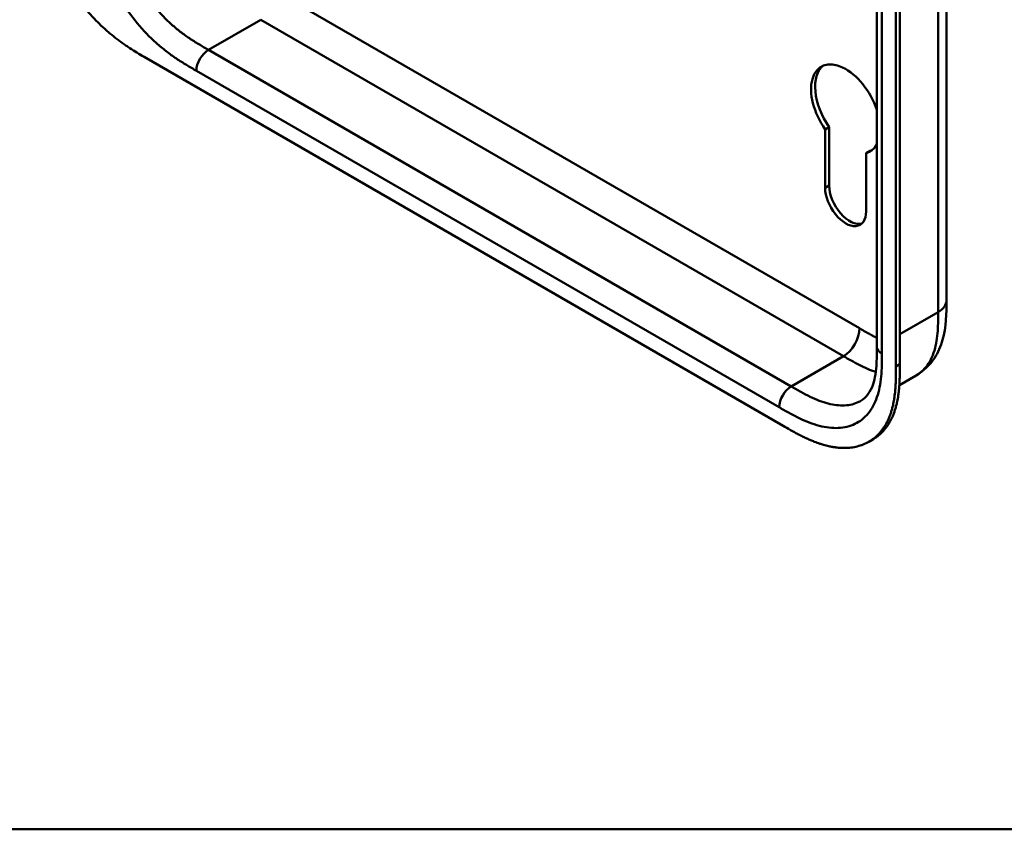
# Model space of a CAD drawing. Header units: millimetres. Extents: x 20 to 833, y 20 to 574.
# Tile 1 of 9: x 171 to 240, y 20 to 77. Entities that reach past the tile are written whole.
import ezdxf

# ---------------------------------------------------------------- set-up
doc = ezdxf.new("R2010")
doc.units = ezdxf.units.MM
doc.header["$LTSCALE"] = 2
for name, color, linetype, lineweight in [('Sichtbare Kanten(DIN)', 7, 'Continuous', 50), ('Sichtbare tangentiale Kanten(DIN)', 7, 'Continuous', 50), ('Skizziergeometrie(DIN)', 7, 'Continuous', 50)]:
    doc.layers.add(name, color=color, linetype=linetype, lineweight=lineweight)

# ---------------------------------------------------------------- blocks, each defined once
blk = doc.blocks.new('Ränder Standardrahmen')
at = {"layer": 'Skizziergeometrie(DIN)', "flags": 128}
blk.add_lwpolyline([(10, 10), (10, 287), (410, 287), (410, 10), (10, 10)], dxfattribs=at)

msp = doc.modelspace()

# ---------------------------------------------------------------- linework, layer by layer
at = {"layer": 'Sichtbare Kanten(DIN)'}
for p, q in [((231.431, 53.931), (231.431, 115.799)), ((232.773, 52.543), (232.773, 115.064)), ((233.047, 115.223), (233.047, 52.702)), ((179.892, 74.326), (224.842, 48.374)), ((227.8, 69.221), (228.083, 69.385)), ((228.083, 69.385), (228.078, 65.281)), ((227.795, 65.117), (227.8, 69.221)), ((230.668, 67.56), (230.951, 67.724)), ((230.668, 67.56), (230.68, 63.455)), ((236.329, 57.197), (236.329, 57.197)), ((231.431, 53.931), (231.431, 53.931)), ((233.013, 51.234), (234.194, 51.916)), ((230.864, 47.256), (231.138, 47.414))]:
    msp.add_line(p, q, dxfattribs=at)
for centre, major_axis, start_param, end_param in [((229.237, 70.658), (-1.72, 2.979), 4.373364, 8.007462), ((229.52, 70.821), (-1.72, 2.979), 0.082315, 1.724276), ((229.237, 70.658), (1.72, -2.979), 6.126448, 6.62221), ((229.52, 70.821), (1.72, -2.979), 6.126448, 6.200871), ((229.237, 64.282), (1.02, -1.767), 3.925398, 7.071981), ((229.52, 64.445), (1.02, -1.767), 3.925398, 6.144089)]:
    msp.add_ellipse(centre, major_axis=major_axis, ratio=0.57735, start_param=start_param, end_param=end_param, dxfattribs=at)
for points, knots in [([(236.329, 119.065), (236.329, 108.179), (236.329, 97.292), (236.329, 76.669), (236.329, 66.933), (236.329, 57.197)], [0, 0, 0, 0, 10, 10, 18.943141, 18.943141, 18.943141, 18.943141]), ([(172.245, 87.489), (172.244, 87.308), (172.245, 86.943), (172.254, 86.476), (172.276, 85.998), (172.305, 85.606), (172.36, 85.104), (172.421, 84.692), (172.52, 84.167), (172.617, 83.739), (172.765, 83.195), (172.902, 82.754), (173.1, 82.199), (173.278, 81.753), (173.524, 81.196), (173.74, 80.752), (174.032, 80.204), (174.283, 79.771), (174.615, 79.24), (174.895, 78.827), (175.26, 78.325), (175.564, 77.938), (175.956, 77.474), (176.278, 77.119), (176.688, 76.699), (177.022, 76.382), (177.443, 76.01), (177.783, 75.732), (178.208, 75.407), (178.548, 75.165), (178.972, 74.883), (179.393, 74.619), (179.727, 74.422), (179.892, 74.326)], [0.0232584, 0.0232584, 0.0232584, 0.0232584, 0.0639556, 0.1046527, 0.1250013, 0.1656984, 0.186047, 0.2267442, 0.2470927, 0.2877899, 0.3081384, 0.3488356, 0.3691842, 0.4098813, 0.4302299, 0.470927, 0.4912756, 0.5319728, 0.5523213, 0.5930185, 0.613367, 0.6540642, 0.6744128, 0.7151099, 0.7354585, 0.7761556, 0.7965042, 0.8372014, 0.8575499, 0.8982471, 0.9185956, 0.9592928, 0.9999899, 0.9999899, 0.9999899, 0.9999899]), ([(236.329, 57.197), (236.329, 56.294), (236.314, 55.317), (235.93, 53.969), (235.74, 53.531), (235.158, 52.645), (234.71, 52.214), (234.194, 51.916)], [0, 0, 0, 0, 0.831494, 0.831494, 1.249714, 1.249714, 1.782867, 1.782867, 1.782867, 1.782867]), ([(230.315, 50.137), (230.504, 50.246), (230.675, 50.398), (230.956, 50.796), (231.072, 51.027), (231.3, 51.712), (231.381, 52.235), (231.43, 53.163), (231.431, 53.544), (231.431, 53.931)], [0, 0, 0, 0, 0.454219, 0.454219, 0.834283, 0.834283, 1.397166, 1.397166, 1.753215, 1.753215, 1.753215, 1.753215]), ([(233.047, 52.702), (233.047, 52.604), (233.047, 52.408), (233.046, 52.163), (233.042, 51.918), (233.037, 51.723), (233.027, 51.479), (233.017, 51.285), (232.995, 50.997), (232.967, 50.714), (232.914, 50.344), (232.862, 50.076), (232.8, 49.815), (232.754, 49.645), (232.69, 49.439), (232.634, 49.278), (232.556, 49.084), (232.489, 48.934), (232.381, 48.718), (232.263, 48.512), (232.067, 48.226), (231.873, 47.996), (231.609, 47.741), (231.381, 47.563), (231.199, 47.449), (231.138, 47.414)], [-0.9999979, -0.9999979, -0.9999979, -0.9999979, -0.9791648, -0.9583317, -0.9479152, -0.9270821, -0.9166655, -0.8958324, -0.8854159, -0.8541662, -0.8333331, -0.8020835, -0.791667, -0.7708339, -0.7604173, -0.7395842, -0.7291677, -0.7083346, -0.697918, -0.6666684, -0.6458353, -0.6041691, -0.583336, -0.5416699, -0.5212127, -0.5212127, -0.5212127, -0.5212127]), ([(224.842, 48.374), (225.011, 48.276), (225.309, 48.105), (225.651, 47.915), (225.909, 47.778), (226.082, 47.689), (226.298, 47.582), (226.47, 47.5), (226.686, 47.403), (226.859, 47.329), (227.118, 47.226), (227.375, 47.133), (227.717, 47.026), (227.97, 46.961), (228.221, 46.908), (228.387, 46.878), (228.634, 46.844), (228.877, 46.822), (229.233, 46.814), (229.541, 46.833), (229.913, 46.891), (230.199, 46.963), (230.541, 47.087), (230.8, 47.213), (231.106, 47.404), (231.335, 47.582), (231.599, 47.838), (231.792, 48.067), (231.989, 48.354), (232.107, 48.559), (232.215, 48.776), (232.282, 48.926), (232.359, 49.12), (232.416, 49.28), (232.48, 49.487), (232.526, 49.657), (232.588, 49.917), (232.639, 50.186), (232.692, 50.555), (232.721, 50.839), (232.742, 51.127), (232.753, 51.32), (232.763, 51.564), (232.768, 51.76), (232.771, 52.005), (232.773, 52.25), (232.773, 52.446), (232.773, 52.543)], [0.0000095, 0.0000095, 0.0000095, 0.0000095, 0.0416756, 0.0729253, 0.0833418, 0.1041749, 0.1145915, 0.1354246, 0.1458411, 0.1666742, 0.1770907, 0.2083404, 0.2291735, 0.2604231, 0.2708397, 0.2916727, 0.3020893, 0.3333389, 0.354172, 0.3958382, 0.4166713, 0.4583375, 0.4791706, 0.5208368, 0.5416699, 0.583336, 0.6041691, 0.6458353, 0.6666684, 0.697918, 0.7083346, 0.7291677, 0.7395842, 0.7604173, 0.7708339, 0.791667, 0.8020835, 0.8333331, 0.8541662, 0.8854159, 0.8958324, 0.9166655, 0.9270821, 0.9479152, 0.9583317, 0.9791648, 0.9999979, 0.9999979, 0.9999979, 0.9999979])]:
    msp.add_open_spline(points, degree=3, knots=knots, dxfattribs=at)
at = {"layer": 'Sichtbare tangentiale Kanten(DIN)'}
for p, q in [((231.783, 115.309), (231.783, 53.441)), ((189.226, 78.899), (230.217, 55.233)), ((188.095, 76.939), (184.418, 74.816)), ((188.094, 76.939), (229.085, 53.273)), ((184.418, 74.816), (225.408, 51.15)), ((224.56, 49.68), (183.569, 73.346)), ((227.795, 65.117), (228.078, 65.281)), ((233.047, 54.824), (235.743, 56.381)), ((229.085, 53.273), (225.408, 51.15)), ((232.773, 52.543), (233.047, 52.702))]:
    msp.add_line(p, q, dxfattribs=at)
for points, degree in [([(235.743, 56.381), (235.743, 87.315), (235.743, 118.249)], 2), ([(184.418, 74.816), (183.949, 74.545), (183.569, 73.887), (183.569, 73.346)], 3), ([(235.743, 56.381), (236.133, 56.606), (236.329, 56.902), (236.329, 57.197)], 3), ([(230.217, 55.233), (230.217, 54.511), (229.71, 53.634), (229.085, 53.273)], 3), ([(231.431, 53.931), (231.431, 53.754), (231.549, 53.577), (231.783, 53.441)], 3), ([(225.408, 51.15), (224.939, 50.88), (224.56, 50.222), (224.56, 49.68)], 3)]:
    msp.add_open_spline(points, degree=degree, dxfattribs=at)
for points, knots in [([(183.569, 73.346), (183.341, 73.478), (182.875, 73.747), (182.162, 74.196), (181.448, 74.708), (180.51, 75.486), (179.385, 76.65), (178.199, 78.305), (177.257, 80.133), (176.737, 81.697), (176.492, 82.913), (176.386, 83.798), (176.346, 84.649), (176.346, 85.187), (176.346, 85.448)], [0, 0, 0, 0, 0.243503, 0.487004, 0.730505, 0.974007, 1.461009, 1.948012, 2.435015, 2.922018, 3.165519, 3.40902, 3.652522, 3.896023, 3.896023, 3.896023, 3.896023]), ([(178.043, 85.448), (178.043, 85.187), (178.043, 84.669), (178.08, 83.895), (178.173, 83.117), (178.385, 82.071), (178.826, 80.745), (179.626, 79.191), (180.64, 77.776), (181.611, 76.77), (182.437, 76.085), (183.077, 75.625), (183.738, 75.209), (184.19, 74.948), (184.418, 74.816)], [0, 0, 0, 0, 0.243501, 0.487003, 0.730504, 0.974005, 1.461008, 1.948011, 2.435013, 2.922016, 3.165517, 3.409019, 3.65252, 3.896022, 3.896022, 3.896022, 3.896022]), ([(234.194, 51.916), (234.286, 51.969), (234.375, 52.029), (234.46, 52.094), (234.617, 52.215), (234.761, 52.356), (234.889, 52.515), (235.018, 52.675), (235.132, 52.853), (235.23, 53.048), (235.328, 53.242), (235.41, 53.451), (235.476, 53.672), (235.543, 53.892), (235.593, 54.119), (235.632, 54.356), (235.669, 54.584), (235.694, 54.82), (235.711, 55.064), (235.727, 55.289), (235.735, 55.52), (235.739, 55.754), (235.743, 55.964), (235.743, 56.175), (235.743, 56.381)], [1.922795, 1.922795, 1.922795, 1.922795, 2.059373, 2.059373, 2.059373, 2.31343, 2.31343, 2.31343, 2.568298, 2.568298, 2.568298, 2.821899, 2.821899, 2.821899, 3.074612, 3.074612, 3.074612, 3.317553, 3.317553, 3.317553, 3.540814, 3.540814, 3.540814, 3.741293, 3.741293, 3.741293, 3.741293]), ([(230.217, 55.233), (230.263, 55.206), (230.309, 55.179), (230.355, 55.152), (230.481, 55.08), (230.606, 55.009), (230.731, 54.938), (230.774, 54.914), (230.817, 54.89), (230.86, 54.867), (230.882, 54.855), (230.903, 54.843), (230.925, 54.831), (230.946, 54.819), (230.968, 54.808), (230.99, 54.796), (231.078, 54.748), (231.161, 54.704), (231.248, 54.66), (231.25, 54.659), (231.252, 54.658), (231.254, 54.657), (231.314, 54.626), (231.373, 54.597), (231.431, 54.569)], [0, 0, 0, 0, 0.0490671, 0.0490671, 0.0490671, 0.1818725, 0.1818725, 0.1818725, 0.2275822, 0.2275822, 0.2275822, 0.2504376, 0.2504376, 0.2504376, 0.2732931, 0.2732931, 0.2732931, 0.3625526, 0.3625526, 0.3625526, 0.3647147, 0.3647147, 0.3647147, 0.4265947, 0.4265947, 0.4265947, 0.4265947]), ([(231.783, 53.441), (231.783, 53.18), (231.783, 52.642), (231.743, 51.838), (231.637, 51.075), (231.392, 50.142), (230.872, 49.178), (229.929, 48.438), (228.744, 48.152), (227.619, 48.288), (226.68, 48.594), (225.967, 48.905), (225.253, 49.28), (224.787, 49.549), (224.56, 49.68)], [18.388359, 18.388359, 18.388359, 18.388359, 18.631862, 18.875363, 19.118865, 19.362366, 19.849368, 20.336371, 20.823374, 21.310376, 21.553877, 21.797379, 22.04088, 22.284383, 22.284383, 22.284383, 22.284383]), ([(229.085, 53.273), (229.261, 53.171), (229.439, 53.069), (229.805, 52.863), (229.994, 52.761), (230.381, 52.563), (230.579, 52.469), (230.97, 52.301), (231.163, 52.227), (231.353, 52.165)], [0, 0, 0, 0, 0.1797666, 0.1797666, 0.3715093, 0.3715093, 0.5761128, 0.5761128, 0.7809755, 0.7809755, 0.7809755, 0.7809755]), ([(225.408, 51.15), (225.636, 51.019), (226.087, 50.758), (226.748, 50.412), (227.389, 50.132), (228.214, 49.864), (229.186, 49.748), (229.919, 49.925), (230.266, 50.109), (230.315, 50.137)], [18.38836, 18.38836, 18.38836, 18.38836, 18.631862, 18.875363, 19.118864, 19.362366, 19.849368, 20.336371, 20.419303, 20.419303, 20.419303, 20.419303])]:
    msp.add_open_spline(points, degree=3, knots=knots, dxfattribs=at)

# ---------------------------------------------------------------- block references
at = {"xscale": 2, "yscale": 2, "zscale": 2}
msp.add_blockref('Ränder Standardrahmen', (0, 0), dxfattribs=at)

doc.saveas('drawing.dxf')
